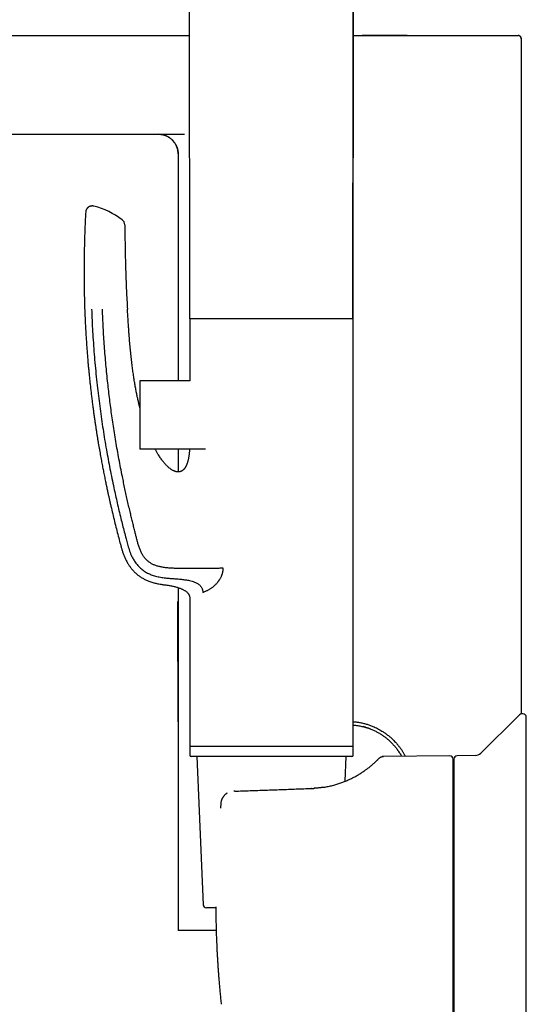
# Model space of a CAD drawing. Header units: millimetres. Extents: x 8 to 676, y 12 to 869.
# Tile 43 of 75: x 97 to 174, y 628 to 778. Entities that reach past the tile are written whole.
import ezdxf

# ---------------------------------------------------------------- set-up
doc = ezdxf.new("R2010")
doc.units = ezdxf.units.MM

msp = doc.modelspace()

# ---------------------------------------------------------------- linework, layer by layer
at = {"color": 7, "linetype": 'Continuous', "lineweight": 30}
for p, q in [((147.52, 856.38), (147.39, 732.6)), ((122.61, 732.6), (122.51, 830.76)), ((29.41, 775.68), (122.57, 775.68)), ((147.43, 775.68), (148.77, 775.68)), ((172.97, 672.56), (172.97, 775.18)), ((32.14, 760.68), (121.81, 760.68)), ((120.82, 757.68), (120.82, 723.2)), ((122.61, 732.6), (122.61, 723.2)), ((124.78, 732.6), (122.61, 732.6)), ((147.41, 732.6), (124.78, 732.6)), ((147.41, 667.6), (147.41, 732.6)), ((122.61, 723.2), (115.01, 723.2)), ((115.01, 723.2), (115.01, 715.9)), ((115.01, 715.9), (115.01, 712.8)), ((124.99, 712.8), (115.01, 712.8)), ((120.82, 712.8), (120.82, 709.36)), ((120.82, 691.78), (120.82, 639.68)), ((122.61, 690.1), (122.61, 667.6)), ((124.58, 691.05), (124.78, 691.14)), ((120.82, 671.35), (120.79, 689.66)), ((120.79, 689.61), (120.79, 689.66)), ((120.82, 689.64), (120.79, 689.66)), ((172.52, 672.3), (166.8, 666.62)), ((173.72, 616.4), (173.72, 672.09)), ((122.61, 667.8), (122.61, 666.3)), ((124.78, 667.6), (122.61, 667.6)), ((147.41, 667.6), (124.78, 667.6)), ((147.41, 666.3), (147.41, 667.8)), ((147.21, 666.1), (122.81, 666.1)), ((123.67, 666.1), (124.64, 643.57)), ((146.2, 662.34), (146.36, 666.1)), ((162.12, 666.21), (152.05, 666.12)), ((165.97, 666.27), (163.21, 666.22)), ((141.07, 661.25), (141.06, 661.25)), ((127.31, 659.02), (127.24, 658.25)), ((127.24, 658.25), (127.24, 658.25)), ((126.55, 643.1), (125.14, 643.1))]:
    msp.add_line(p, q, dxfattribs=at)
at = {"color": 7, "linetype": 'Continuous', "lineweight": 30, "flags": 128}
for points in [[(172.53, 775.67), (172.51, 775.67), (172.47, 775.68)], [(149.28, 670.55), (149.07, 670.61), (148.92, 670.65)], [(126.55, 643.26), (126.55, 643.26), (126.55, 643.25), (126.55, 643.25)], [(126.7, 637.16), (126.7, 637.16), (126.7, 637.16), (126.7, 637.16)]]:
    msp.add_lwpolyline(points, dxfattribs=at)
at = {"color": 7, "linetype": 'Continuous', "lineweight": 30}
for centre, radius, start, end in [((172.47, 775.18), 0.5, 0, 68.0451), ((117.82, 757.68), 3, 0, 89.3619), ((104.73, 737.37), 12.81, 53.6509, 75.0307), ((111.73, 746.88), 1, 0.4565, 53.651), ((173.22, 671.59), 1, 90, 134.8031), ((173.22, 672.09), 0.5, 0, 90), ((146.67, 661.68), 9.25, 68.3741, 71.3529), ((122.81, 666.3), 0.2, 180, 270), ((147.21, 666.3), 0.2, 270, 0), ((146.67, 661.68), 9.25, 32.346, 35.5555), ((162.12, 665.71), 0.5, 0, 90.5), ((163.22, 665.72), 0.5, 91, 180), ((165.95, 667.47), 1.2, 271, 314.8031), ((162.12, 665.1), 0.6, 326.7382, 0), ((125.14, 643.6), 0.5, 182.4813, 270)]:
    msp.add_arc(centre, radius, start, end, dxfattribs=at)
for points, knots in [([(147.38, 732.6), (147.38, 732.79), (147.38, 733.43), (147.38, 734.51), (147.38, 735.82), (147.38, 737.12), (147.38, 738.4), (147.38, 739.64), (147.38, 740.85), (147.38, 742.02), (147.39, 743.17), (147.39, 744.32), (147.39, 745.44), (147.39, 746.56), (147.39, 747.66), (147.39, 748.75), (147.39, 749.83), (147.39, 750.89), (147.39, 751.93), (147.39, 752.95), (147.4, 753.95), (147.4, 754.95), (147.4, 755.95), (147.4, 756.93), (147.4, 757.91), (147.4, 758.87), (147.4, 759.81), (147.4, 760.73), (147.4, 761.63), (147.41, 762.53), (147.41, 763.41), (147.41, 764.29), (147.41, 765.16), (147.41, 766.02), (147.41, 766.86), (147.41, 767.69), (147.41, 768.51), (147.42, 769.32), (147.42, 770.11), (147.42, 770.89), (147.42, 771.65), (147.42, 772.41), (147.42, 773.41), (147.42, 774.64), (147.43, 776.2), (147.43, 777.85), (147.43, 779.58), (147.43, 781.5), (147.44, 783.61), (147.44, 785.89), (147.44, 788.16), (147.45, 790.34), (147.45, 792.44), (147.45, 794.46), (147.45, 796.47), (147.45, 798), (147.45, 799.05), (147.46, 799.63), (147.46, 800.22), (147.46, 800.8), (147.46, 801.4), (147.46, 802.04), (147.46, 802.73), (147.46, 803.48), (147.46, 804.24), (147.46, 804.98), (147.46, 805.69), (147.46, 806.37), (147.46, 807.07), (147.46, 807.78), (147.46, 808.5), (147.47, 809.27), (147.47, 810.11), (147.47, 811), (147.47, 811.91), (147.47, 812.8), (147.47, 813.67), (147.47, 814.52), (147.47, 815.39), (147.47, 816.27), (147.47, 817.16), (147.47, 818.06), (147.48, 818.98), (147.48, 819.9), (147.48, 820.81), (147.48, 821.71), (147.48, 822.63), (147.48, 823.56), (147.48, 824.51), (147.48, 825.52), (147.48, 826.6), (147.48, 827.76), (147.49, 828.93), (147.49, 830.08), (147.49, 831.19), (147.49, 832.28), (147.49, 833.38), (147.49, 834.49), (147.49, 835.62), (147.49, 836.76), (147.49, 837.91), (147.5, 839.08), (147.5, 840.25), (147.5, 841.45), (147.5, 842.65), (147.5, 843.87), (147.5, 845.1), (147.5, 846.34), (147.5, 847.59), (147.51, 848.88), (147.51, 850.2), (147.51, 851.56), (147.51, 852.93), (147.51, 854.32), (147.51, 855.47), (147.51, 856.16), (147.51, 856.38)], [0, 0, 0, 0, 0.004755, 0.015474, 0.026073, 0.036553, 0.046913, 0.057155, 0.066702, 0.076143, 0.085478, 0.094708, 0.103831, 0.112848, 0.12176, 0.130565, 0.139265, 0.147859, 0.156196, 0.164432, 0.172565, 0.180596, 0.188668, 0.196635, 0.204495, 0.21225, 0.219899, 0.227309, 0.234617, 0.241822, 0.248926, 0.256069, 0.263107, 0.270038, 0.276863, 0.283582, 0.290194, 0.296701, 0.303087, 0.309368, 0.315543, 0.321647, 0.327736, 0.339662, 0.351541, 0.36562, 0.379631, 0.393575, 0.412144, 0.430593, 0.44892, 0.467126, 0.483537, 0.499848, 0.51606, 0.532173, 0.536881, 0.54158, 0.54627, 0.550981, 0.555783, 0.56068, 0.566571, 0.572594, 0.578747, 0.585032, 0.590466, 0.595995, 0.601619, 0.607336, 0.613148, 0.619054, 0.626135, 0.633348, 0.640691, 0.648165, 0.654949, 0.661837, 0.66883, 0.675927, 0.683128, 0.690434, 0.697844, 0.705358, 0.712596, 0.719928, 0.727354, 0.734874, 0.742489, 0.750197, 0.759404, 0.768741, 0.778209, 0.787808, 0.796489, 0.805274, 0.814164, 0.823158, 0.832257, 0.841459, 0.850767, 0.860178, 0.869694, 0.879314, 0.889038, 0.898867, 0.9088, 0.918838, 0.92898, 0.939226, 0.950072, 0.961032, 0.972107, 0.983297, 0.994601, 1, 1, 1, 1]), ([(155.64, 775.68), (155.46, 775.68), (155.11, 775.67), (154.58, 775.67), (154.04, 775.67), (153.49, 775.67), (152.94, 775.67), (152.39, 775.67), (151.86, 775.67), (151.33, 775.67), (150.82, 775.66), (150.31, 775.66), (149.79, 775.67), (149.28, 775.67), (148.94, 775.67), (148.77, 775.67)], [0, 0, 0, 0, 0.079248, 0.159216, 0.239225, 0.319269, 0.399342, 0.479435, 0.559542, 0.632981, 0.706418, 0.779848, 0.853261, 0.926649, 1, 1, 1, 1]), ([(148.77, 775.68), (148.96, 775.68), (149.35, 775.68), (149.93, 775.68), (150.51, 775.68), (151.09, 775.68), (151.67, 775.68), (152.24, 775.68), (152.81, 775.68), (153.37, 775.68), (153.94, 775.68), (154.51, 775.68), (155.07, 775.68), (155.45, 775.68), (155.63, 775.68), (155.64, 775.68)], [0, 0, 0, 0, 0.083659, 0.167228, 0.250759, 0.334301, 0.417907, 0.50013, 0.58251, 0.665095, 0.747581, 0.831598, 0.915516, 0.999386, 1, 1, 1, 1]), ([(155.64, 775.68), (155.82, 775.68), (156.19, 775.68), (156.74, 775.68), (157.29, 775.68), (157.84, 775.68), (158.38, 775.68), (158.91, 775.68), (159.43, 775.68), (159.95, 775.68), (160.46, 775.68), (160.96, 775.68), (161.44, 775.68), (161.92, 775.68), (162.4, 775.68), (162.87, 775.68), (163.33, 775.68), (163.79, 775.68), (164.24, 775.68), (164.67, 775.68), (165.1, 775.68), (165.52, 775.68), (165.93, 775.68), (166.33, 775.68), (166.72, 775.68), (167.1, 775.68), (167.46, 775.68), (167.81, 775.68), (168.14, 775.68), (168.47, 775.68), (168.78, 775.68), (169.09, 775.68), (169.38, 775.68), (169.67, 775.68), (169.94, 775.68), (170.19, 775.68), (170.44, 775.68), (170.67, 775.68), (170.88, 775.68), (171.09, 775.68), (171.28, 775.68), (171.45, 775.68), (171.61, 775.68), (171.76, 775.68), (171.89, 775.68), (172.01, 775.68), (172.12, 775.68), (172.21, 775.68), (172.29, 775.68), (172.36, 775.68), (172.41, 775.68), (172.44, 775.68), (172.46, 775.68), (172.47, 775.68), (172.47, 775.68)], [0, 0, 0, 0, 0.019029, 0.038352, 0.0577, 0.077084, 0.096481, 0.115825, 0.135128, 0.154403, 0.173661, 0.19257, 0.211485, 0.230419, 0.249341, 0.268633, 0.287922, 0.307219, 0.326536, 0.345886, 0.365278, 0.384726, 0.404103, 0.423434, 0.442729, 0.462001, 0.48126, 0.500175, 0.519101, 0.538048, 0.557007, 0.576326, 0.595629, 0.614929, 0.634237, 0.653566, 0.672927, 0.692333, 0.711655, 0.730948, 0.750224, 0.769493, 0.788768, 0.807716, 0.826691, 0.845705, 0.864792, 0.884206, 0.903568, 0.922888, 0.94218, 0.961454, 0.980723, 1, 1, 1, 1]), ([(172.96, 775.18), (172.96, 775.2), (172.96, 775.24), (172.95, 775.3), (172.93, 775.36), (172.9, 775.41), (172.87, 775.46), (172.84, 775.5), (172.81, 775.53), (172.78, 775.56), (172.75, 775.59), (172.72, 775.6), (172.7, 775.62), (172.67, 775.63), (172.65, 775.64), (172.63, 775.65), (172.6, 775.66), (172.58, 775.66), (172.55, 775.67), (172.53, 775.67), (172.52, 775.67), (172.51, 775.67)], [0, 0, 0, 0, 0.057698, 0.112461, 0.163335, 0.209543, 0.262908, 0.30615, 0.342089, 0.385615, 0.416605, 0.441275, 0.469609, 0.504411, 0.547214, 0.598834, 0.659722, 0.730146, 0.810269, 0.900197, 1, 1, 1, 1]), ([(117.86, 760.67), (117.86, 760.67), (117.87, 760.67), (117.88, 760.67), (117.9, 760.67), (117.92, 760.67), (117.94, 760.67), (117.96, 760.67), (117.99, 760.67), (118.01, 760.67), (118.04, 760.67), (118.07, 760.67), (118.1, 760.66), (118.13, 760.66), (118.17, 760.66), (118.21, 760.65), (118.28, 760.64), (118.36, 760.63), (118.45, 760.61), (118.54, 760.59), (118.64, 760.56), (118.74, 760.53), (118.85, 760.5), (118.95, 760.46), (119.07, 760.41), (119.21, 760.34), (119.38, 760.25), (119.53, 760.15), (119.68, 760.04), (119.82, 759.92), (119.95, 759.8), (120.08, 759.66), (120.19, 759.52), (120.3, 759.38), (120.4, 759.22), (120.49, 759.07), (120.56, 758.91), (120.63, 758.75), (120.68, 758.59), (120.73, 758.44), (120.77, 758.27), (120.8, 758.09), (120.82, 757.88), (120.82, 757.74), (120.83, 757.67)], [0, 0, 0, 0, 0.024961, 0.047577, 0.067867, 0.085859, 0.101594, 0.11513, 0.126563, 0.136046, 0.143848, 0.150441, 0.155598, 0.161231, 0.167829, 0.175406, 0.189321, 0.20574, 0.222025, 0.240275, 0.260352, 0.280783, 0.301221, 0.321652, 0.342061, 0.377673, 0.413089, 0.448231, 0.483025, 0.517568, 0.552212, 0.58691, 0.621599, 0.656214, 0.690693, 0.724974, 0.758697, 0.791308, 0.822778, 0.853094, 0.882253, 0.920653, 0.959889, 1, 1, 1, 1]), ([(108.04, 749.74), (108.01, 749.74), (107.95, 749.76), (107.86, 749.77), (107.78, 749.77), (107.7, 749.77), (107.63, 749.76), (107.55, 749.75), (107.48, 749.73), (107.42, 749.71), (107.36, 749.68), (107.31, 749.66), (107.27, 749.63), (107.22, 749.6), (107.17, 749.57), (107.12, 749.53), (107.07, 749.48), (107.02, 749.43), (106.97, 749.36), (106.92, 749.29), (106.88, 749.21), (106.84, 749.12), (106.81, 749.03), (106.79, 748.93), (106.78, 748.86), (106.78, 748.83)], [0, 0, 0, 0, 0.050048, 0.098823, 0.145902, 0.190894, 0.23345, 0.27327, 0.317088, 0.356266, 0.390555, 0.419784, 0.449133, 0.477702, 0.50999, 0.545945, 0.585475, 0.628436, 0.674627, 0.723778, 0.775552, 0.829545, 0.885294, 0.942291, 1, 1, 1, 1]), ([(106.78, 748.83), (106.77, 748.57), (106.73, 747.94), (106.69, 746.94), (106.64, 745.84), (106.61, 744.75), (106.58, 743.68), (106.56, 742.63), (106.54, 741.6), (106.53, 740.58), (106.53, 739.57), (106.53, 738.57), (106.55, 737.57), (106.56, 736.59), (106.58, 735.62), (106.61, 734.66), (106.64, 733.72), (106.68, 732.8), (106.72, 731.88), (106.77, 730.98), (106.82, 730.1), (106.88, 729.23), (106.94, 728.37), (107, 727.53), (107.07, 726.72), (107.13, 725.95), (107.2, 725.22), (107.27, 724.49), (107.34, 723.78), (107.41, 723.08), (107.49, 722.38), (107.57, 721.66), (107.65, 720.94), (107.74, 720.23), (107.83, 719.54), (107.92, 718.86), (108.01, 718.19), (108.1, 717.56), (108.19, 716.95), (108.28, 716.38), (108.36, 715.82), (108.45, 715.27), (108.53, 714.73), (108.62, 714.21), (108.7, 713.69), (108.79, 713.19), (108.88, 712.7), (108.96, 712.23), (109.04, 711.76), (109.13, 711.31), (109.2, 710.89), (109.28, 710.48), (109.36, 710.09), (109.43, 709.7), (109.51, 709.31), (109.59, 708.91), (109.67, 708.5), (109.75, 708.11), (109.83, 707.74), (109.9, 707.37), (109.98, 707.02), (110.05, 706.69), (110.13, 706.31), (110.22, 705.88), (110.33, 705.39), (110.44, 704.91), (110.6, 704.2), (110.82, 703.27), (111.09, 702.12), (111.37, 700.99), (111.66, 699.88), (111.86, 699.09), (111.99, 698.59), (112.05, 698.4), (112.1, 698.2), (112.16, 697.99), (112.22, 697.77), (112.28, 697.54), (112.36, 697.3), (112.44, 697.06), (112.53, 696.82), (112.62, 696.58), (112.72, 696.35), (112.83, 696.11), (112.95, 695.87), (113.08, 695.63), (113.21, 695.4), (113.35, 695.2), (113.47, 695.01), (113.61, 694.82), (113.76, 694.63), (113.91, 694.45), (114.08, 694.27), (114.26, 694.09), (114.44, 693.92), (114.62, 693.76), (114.81, 693.61), (115.01, 693.46), (115.22, 693.33), (115.44, 693.2), (115.66, 693.07), (115.89, 692.96), (116.13, 692.85), (116.39, 692.74), (116.66, 692.64), (116.96, 692.55), (117.27, 692.47), (117.59, 692.39), (117.91, 692.33), (118.22, 692.27), (118.42, 692.25), (118.51, 692.23)], [0, 0, 0, 0, 0.0127849, 0.0312484, 0.049482, 0.0674862, 0.0852612, 0.1024962, 0.1195107, 0.1363051, 0.1528797, 0.1695662, 0.1860243, 0.2022543, 0.2182564, 0.2340306, 0.2495769, 0.2648955, 0.2799863, 0.2948494, 0.3094848, 0.3238924, 0.3380722, 0.3520241, 0.3657482, 0.3781284, 0.390317, 0.4023139, 0.414119, 0.4257323, 0.4371537, 0.4493943, 0.4614063, 0.4731893, 0.4847434, 0.4960682, 0.5071636, 0.5180293, 0.5277877, 0.5373528, 0.5467244, 0.5559024, 0.5648865, 0.5736767, 0.5822726, 0.5906742, 0.5988813, 0.6068936, 0.6147109, 0.6223331, 0.6293409, 0.636175, 0.642835, 0.649321, 0.6556328, 0.6626785, 0.6694932, 0.6760767, 0.6824287, 0.6885491, 0.6944376, 0.700094, 0.7055181, 0.7137311, 0.7219262, 0.7301223, 0.7383196, 0.7578416, 0.7773707, 0.7969074, 0.8155637, 0.8342279, 0.8375136, 0.840806, 0.8442273, 0.8478249, 0.8516025, 0.8554992, 0.859583, 0.8638555, 0.8683191, 0.872317, 0.876461, 0.8807524, 0.8851912, 0.8897781, 0.8945145, 0.8981666, 0.9019061, 0.9057341, 0.9096498, 0.9136526, 0.9177421, 0.9219187, 0.9261834, 0.930081, 0.9340518, 0.9380961, 0.9422138, 0.9464046, 0.9505912, 0.9548469, 0.9591712, 0.9635657, 0.9686466, 0.9738207, 0.9790871, 0.984443, 0.9898868, 0.9954204, 1, 1, 1, 1]), ([(112.73, 746.88), (112.73, 746.29), (112.74, 745.09), (112.77, 743.3), (112.81, 741.51), (112.86, 739.85), (112.91, 738.31), (112.97, 736.91), (113.04, 735.5), (113.1, 734.56), (113.12, 734.1)], [0, 0, 0, 0, 0.140001, 0.279998, 0.419994, 0.559993, 0.669994, 0.779996, 0.889998, 1, 1, 1, 1]), ([(107.67, 734.1), (107.7, 733.52), (107.74, 732.38), (107.83, 730.67), (107.94, 728.95), (108.07, 727.24), (108.22, 725.53), (108.38, 723.81), (108.56, 722.15), (108.76, 720.53), (108.96, 718.96), (109.18, 717.39), (109.41, 715.83), (109.66, 714.28), (109.92, 712.76), (110.19, 711.27), (110.47, 709.82), (110.76, 708.37), (111.04, 707.02), (111.31, 705.78), (111.57, 704.63), (111.84, 703.47), (112.11, 702.35), (112.38, 701.28), (112.64, 700.25), (112.85, 699.42), (113.02, 698.79), (113.13, 698.37), (113.25, 697.95), (113.38, 697.53), (113.53, 697.11), (113.68, 696.75), (113.83, 696.43), (113.98, 696.16), (114.13, 695.89), (114.3, 695.64), (114.49, 695.38), (114.69, 695.14), (114.9, 694.91), (115.13, 694.7), (115.37, 694.5), (115.63, 694.31), (115.89, 694.14), (116.17, 693.99), (116.45, 693.85), (116.74, 693.73), (117.05, 693.62), (117.4, 693.51), (117.77, 693.42), (118.14, 693.35), (118.39, 693.31), (118.51, 693.29)], [0, 0, 0, 0, 0.038871, 0.077719, 0.116565, 0.155432, 0.194343, 0.233327, 0.272387, 0.308233, 0.344083, 0.379894, 0.415629, 0.451255, 0.486724, 0.520375, 0.553833, 0.5872, 0.620611, 0.647017, 0.673663, 0.700641, 0.728041, 0.751687, 0.775748, 0.800243, 0.809985, 0.819794, 0.829669, 0.839611, 0.84962, 0.859695, 0.866605, 0.873544, 0.880514, 0.887516, 0.894554, 0.90162, 0.908707, 0.915814, 0.922937, 0.930068, 0.937198, 0.944314, 0.951414, 0.958492, 0.965539, 0.974284, 0.982952, 0.991531, 1, 1, 1, 1]), ([(127.67, 694.71), (127.59, 694.71), (127.42, 694.71), (127.16, 694.7), (126.9, 694.7), (126.63, 694.69), (126.36, 694.69), (126.09, 694.68), (125.8, 694.68), (125.49, 694.68), (125.16, 694.67), (124.84, 694.67), (124.51, 694.67), (124.19, 694.67), (123.85, 694.67), (123.51, 694.67), (123.15, 694.67), (122.8, 694.67), (122.45, 694.67), (122.11, 694.68), (121.78, 694.68), (121.47, 694.68), (121.16, 694.68), (120.87, 694.68), (120.58, 694.69), (120.27, 694.7), (119.94, 694.71), (119.59, 694.73), (119.25, 694.76), (118.92, 694.79), (118.62, 694.83), (118.35, 694.88), (118.11, 694.93), (117.87, 694.99), (117.64, 695.05), (117.42, 695.13), (117.2, 695.21), (117, 695.3), (116.8, 695.4), (116.61, 695.52), (116.43, 695.64), (116.25, 695.77), (116.09, 695.92), (115.93, 696.08), (115.79, 696.25), (115.65, 696.42), (115.52, 696.61), (115.39, 696.81), (115.27, 697.04), (115.15, 697.29), (115.04, 697.54), (114.94, 697.8), (114.84, 698.07), (114.76, 698.34), (114.66, 698.69), (114.55, 699.13), (114.42, 699.65), (114.27, 700.24), (114.11, 700.89), (113.93, 701.62), (113.75, 702.36), (113.56, 703.15), (113.36, 704.01), (113.15, 704.92), (112.94, 705.84), (112.74, 706.77), (112.55, 707.71), (112.33, 708.78), (112.09, 709.98), (111.83, 711.32), (111.59, 712.65), (111.36, 713.98), (111.15, 715.3), (110.95, 716.6), (110.76, 717.87), (110.59, 719.12), (110.43, 720.36), (110.28, 721.61), (110.13, 722.91), (109.99, 724.25), (109.86, 725.65), (109.74, 727.06), (109.63, 728.46), (109.53, 729.87), (109.45, 731.28), (109.39, 732.69), (109.35, 733.63), (109.33, 734.1)], [0, 0, 0, 0, 0.0059909, 0.0119715, 0.0179395, 0.0238912, 0.0298221, 0.0357265, 0.0416008, 0.048412, 0.0551721, 0.0618738, 0.0685099, 0.0750755, 0.0815662, 0.0887403, 0.0958058, 0.102754, 0.1095751, 0.116259, 0.1227956, 0.1288236, 0.1347271, 0.1405128, 0.1461851, 0.1517474, 0.1586743, 0.1654394, 0.1720533, 0.1785247, 0.1848632, 0.1897576, 0.194583, 0.1993449, 0.204051, 0.2087109, 0.2130902, 0.2174403, 0.2217656, 0.226073, 0.2303711, 0.2346664, 0.2389657, 0.2432762, 0.2476053, 0.251958, 0.2563363, 0.26074, 0.2660787, 0.2714582, 0.2768764, 0.2823323, 0.2878268, 0.2933593, 0.2989302, 0.3092461, 0.3196905, 0.3302633, 0.3446265, 0.3592203, 0.3740275, 0.3890263, 0.4071009, 0.4253772, 0.4438155, 0.4623746, 0.4810126, 0.4996879, 0.5263004, 0.5528404, 0.5792477, 0.605515, 0.6316744, 0.657755, 0.6822913, 0.7067916, 0.7312735, 0.7557548, 0.7802518, 0.807625, 0.8350453, 0.8625068, 0.8899956, 0.9174997, 0.9450087, 0.9725122, 1, 1, 1, 1]), ([(115.01, 719.11), (115, 719.18), (114.96, 719.33), (114.9, 719.57), (114.84, 719.82), (114.78, 720.08), (114.72, 720.36), (114.65, 720.64), (114.59, 720.93), (114.53, 721.23), (114.47, 721.54), (114.41, 721.86), (114.35, 722.19), (114.29, 722.53), (114.23, 722.88), (114.17, 723.25), (114.11, 723.62), (114.05, 724.01), (113.99, 724.4), (113.93, 724.81), (113.88, 725.22), (113.82, 725.65), (113.77, 726.09), (113.72, 726.55), (113.67, 727.02), (113.62, 727.5), (113.57, 727.98), (113.52, 728.48), (113.48, 728.98), (113.44, 729.5), (113.39, 730.06), (113.35, 730.67), (113.3, 731.32), (113.26, 731.99), (113.21, 732.68), (113.17, 733.38), (113.14, 733.86), (113.12, 734.1)], [0, 0, 0, 0, 0.014863, 0.031105, 0.048185, 0.066102, 0.084857, 0.10445, 0.12369, 0.143674, 0.164402, 0.185873, 0.208087, 0.231045, 0.254746, 0.279191, 0.304381, 0.330314, 0.356509, 0.383423, 0.411054, 0.439402, 0.469003, 0.499347, 0.530435, 0.562268, 0.594845, 0.627565, 0.661004, 0.69516, 0.730034, 0.772485, 0.815954, 0.860439, 0.905942, 0.952462, 1, 1, 1, 1]), ([(122.56, 712.8), (122.56, 712.79), (122.56, 712.7), (122.55, 712.53), (122.52, 712.29), (122.5, 712.06), (122.47, 711.84), (122.44, 711.64), (122.4, 711.43), (122.36, 711.23), (122.32, 711.04), (122.27, 710.87), (122.22, 710.71), (122.17, 710.56), (122.12, 710.44), (122.07, 710.33), (122.03, 710.24), (121.99, 710.17), (121.95, 710.1), (121.92, 710.04), (121.89, 709.99), (121.85, 709.94), (121.8, 709.87), (121.74, 709.79), (121.67, 709.72), (121.62, 709.67), (121.57, 709.63), (121.52, 709.59), (121.49, 709.57), (121.47, 709.55), (121.46, 709.54), (121.43, 709.53), (121.41, 709.51), (121.37, 709.49), (121.33, 709.47), (121.3, 709.46), (121.27, 709.44), (121.25, 709.43), (121.22, 709.42), (121.18, 709.41), (121.14, 709.39), (121.08, 709.38), (121.02, 709.37), (120.96, 709.36), (120.88, 709.35), (120.78, 709.35), (120.66, 709.36), (120.54, 709.38), (120.44, 709.41), (120.34, 709.44), (120.25, 709.48), (120.17, 709.51), (120.06, 709.56), (119.93, 709.64), (119.77, 709.74), (119.6, 709.86), (119.43, 709.99), (119.26, 710.14), (119.09, 710.31), (118.92, 710.49), (118.75, 710.68), (118.58, 710.88), (118.42, 711.09), (118.25, 711.32), (118.08, 711.56), (117.92, 711.81), (117.77, 712.04), (117.64, 712.26), (117.53, 712.45), (117.43, 712.63), (117.37, 712.75), (117.34, 712.8)], [0, 0, 0, 0, 0.001243, 0.028633, 0.054814, 0.07979, 0.103564, 0.126131, 0.147482, 0.170269, 0.191491, 0.211158, 0.229269, 0.245818, 0.260807, 0.272415, 0.282875, 0.292186, 0.300351, 0.307371, 0.31356, 0.32021, 0.329798, 0.340395, 0.351987, 0.359284, 0.366525, 0.372586, 0.377399, 0.379063, 0.381028, 0.383837, 0.38749, 0.391986, 0.396465, 0.40075, 0.403962, 0.4063, 0.408883, 0.413593, 0.41926, 0.425569, 0.431942, 0.438371, 0.44486, 0.458031, 0.471339, 0.483935, 0.495734, 0.506648, 0.516689, 0.526041, 0.535572, 0.555126, 0.575792, 0.59781, 0.620972, 0.645306, 0.670931, 0.697862, 0.726103, 0.753866, 0.782785, 0.812861, 0.844099, 0.876497, 0.910051, 0.9333, 0.957074, 0.981363, 1, 1, 1, 1]), ([(125.2, 691.32), (125.25, 691.34), (125.36, 691.39), (125.52, 691.48), (125.68, 691.57), (125.84, 691.68), (126, 691.79), (126.16, 691.91), (126.31, 692.05), (126.46, 692.19), (126.61, 692.34), (126.73, 692.47), (126.82, 692.57), (126.88, 692.65), (126.94, 692.73), (127, 692.8), (127.05, 692.88), (127.11, 692.96), (127.17, 693.06), (127.25, 693.18), (127.33, 693.33), (127.39, 693.46), (127.44, 693.57), (127.47, 693.65), (127.51, 693.74), (127.54, 693.83), (127.56, 693.92), (127.59, 694.01), (127.61, 694.12), (127.64, 694.25), (127.66, 694.4), (127.67, 694.56), (127.67, 694.66), (127.67, 694.71)], [0, 0, 0, 0, 0.052545, 0.104271, 0.155267, 0.205626, 0.255445, 0.304823, 0.353863, 0.40267, 0.451349, 0.500008, 0.521915, 0.543445, 0.564609, 0.58542, 0.60589, 0.626033, 0.645863, 0.68145, 0.716131, 0.750011, 0.769329, 0.78832, 0.807008, 0.825416, 0.843569, 0.861492, 0.879213, 0.909817, 0.940042, 0.970048, 1, 1, 1, 1]), ([(118.51, 693.29), (118.76, 693.26), (119.25, 693.2), (119.98, 693.15), (120.67, 693.1), (121.33, 693.04), (121.95, 692.96), (122.49, 692.87), (122.94, 692.76), (123.28, 692.64), (123.56, 692.52), (123.78, 692.4), (123.97, 692.27), (124.12, 692.14), (124.24, 692.01), (124.35, 691.87), (124.44, 691.72), (124.5, 691.55), (124.55, 691.39), (124.57, 691.22), (124.58, 691.11), (124.58, 691.05)], [0, 0, 0, 0, 0.107221, 0.210735, 0.309963, 0.404438, 0.493661, 0.577339, 0.636709, 0.693587, 0.730242, 0.765996, 0.800996, 0.826793, 0.852259, 0.87739, 0.902236, 0.926899, 0.951401, 0.975749, 1, 1, 1, 1]), ([(118.51, 692.23), (118.59, 692.22), (118.74, 692.2), (118.97, 692.17), (119.13, 692.15), (119.21, 692.14), (119.21, 692.14)], [0, 0, 0, 0, 0.317557, 0.651793, 0.999735, 1, 1, 1, 1]), ([(118.51, 692.23), (118.59, 692.22), (118.74, 692.2), (118.97, 692.17), (119.21, 692.14), (119.46, 692.1), (119.71, 692.05), (119.96, 692), (120.2, 691.95), (120.44, 691.89), (120.68, 691.82), (120.91, 691.75), (121.12, 691.68), (121.31, 691.6), (121.48, 691.52), (121.64, 691.44), (121.79, 691.36), (121.94, 691.26), (122.07, 691.16), (122.18, 691.06), (122.27, 690.97), (122.35, 690.87), (122.42, 690.77), (122.48, 690.67), (122.53, 690.57), (122.56, 690.45), (122.59, 690.34), (122.61, 690.22), (122.61, 690.14), (122.61, 690.1)], [0, 0, 0, 0, 0.044537, 0.091428, 0.140254, 0.190603, 0.242069, 0.294252, 0.343761, 0.39325, 0.442415, 0.490973, 0.538661, 0.576567, 0.613637, 0.649781, 0.684935, 0.719065, 0.752175, 0.784316, 0.808908, 0.833047, 0.856842, 0.880427, 0.903968, 0.927231, 0.950841, 0.97502, 1, 1, 1, 1]), ([(124.78, 691.14), (124.85, 691.17), (124.99, 691.23), (125.14, 691.29), (125.2, 691.32)], [0, 0, 0, 0, 0.5599773, 1, 1, 1, 1]), ([(120.82, 688.86), (120.82, 688.86), (120.82, 688.91), (120.82, 688.99), (120.81, 689.09), (120.81, 689.19), (120.8, 689.28), (120.8, 689.36), (120.8, 689.42), (120.79, 689.48), (120.79, 689.53), (120.79, 689.57), (120.79, 689.6), (120.79, 689.61), (120.79, 689.61)], [0, 0, 0, 0, 0.009365, 0.096282, 0.183199, 0.270038, 0.359453, 0.448951, 0.53845, 0.627867, 0.720855, 0.813933, 0.907012, 1, 1, 1, 1]), ([(147.41, 671.4), (147.47, 671.39), (147.62, 671.38), (147.85, 671.35), (148.11, 671.32), (148.37, 671.28), (148.63, 671.23), (148.89, 671.17), (149.15, 671.11), (149.4, 671.04), (149.66, 670.96), (149.91, 670.87), (150.16, 670.78), (150.45, 670.67), (150.77, 670.53), (151.12, 670.35), (151.46, 670.17), (151.76, 669.99), (152.02, 669.83), (152.24, 669.68), (152.45, 669.53), (152.66, 669.37), (152.87, 669.2), (153.08, 669.02), (153.3, 668.83), (153.51, 668.62), (153.72, 668.41), (153.91, 668.21), (154.06, 668.04), (154.19, 667.88), (154.32, 667.72), (154.44, 667.56), (154.57, 667.4), (154.69, 667.23), (154.8, 667.06), (154.91, 666.89), (155.02, 666.71), (155.13, 666.53), (155.23, 666.35), (155.3, 666.23), (155.33, 666.16), (155.33, 666.15)], [0, 0, 0, 0, 0.017978, 0.04408, 0.070176, 0.096466, 0.12276, 0.14905, 0.175734, 0.202423, 0.229107, 0.255989, 0.282877, 0.309759, 0.348887, 0.388014, 0.427403, 0.466793, 0.493405, 0.520021, 0.546633, 0.573421, 0.600213, 0.627001, 0.65734, 0.687679, 0.71813, 0.748581, 0.769132, 0.789682, 0.810268, 0.830853, 0.851687, 0.872521, 0.893391, 0.914261, 0.935201, 0.956151, 0.9768, 0.997458, 1, 1, 1, 1]), ([(147.41, 670.89), (147.47, 670.89), (147.65, 670.88), (147.94, 670.84), (148.28, 670.79), (148.6, 670.72), (148.91, 670.65), (149.13, 670.59), (149.27, 670.55), (149.32, 670.54), (149.37, 670.52), (149.42, 670.51), (149.47, 670.49), (149.52, 670.48), (149.56, 670.46), (149.77, 670.39), (150.12, 670.26), (150.6, 670.05), (151.07, 669.82), (151.51, 669.57), (151.93, 669.29), (152.33, 669), (152.73, 668.67), (153.11, 668.32), (153.38, 668.04), (153.57, 667.84), (153.68, 667.71), (153.78, 667.59), (153.89, 667.47), (153.98, 667.34), (154.08, 667.21), (154.26, 666.97), (154.5, 666.62), (154.68, 666.3), (154.77, 666.14)], [0, 0, 0, 0, 0.019057, 0.059069, 0.09666, 0.131831, 0.167723, 0.200686, 0.206817, 0.212835, 0.21874, 0.224532, 0.230211, 0.235777, 0.24123, 0.246569, 0.305983, 0.364155, 0.421086, 0.476775, 0.531223, 0.58443, 0.642547, 0.699106, 0.754108, 0.772281, 0.790277, 0.808096, 0.825739, 0.843206, 0.860495, 0.877609, 0.942652, 1, 1, 1, 1]), ([(151.34, 665.82), (151.36, 665.84), (151.42, 665.89), (151.51, 665.96), (151.6, 666.01), (151.71, 666.06), (151.78, 666.08), (151.81, 666.09)], [0, 0, 0, 0, 0.196279, 0.395709, 0.597112, 0.799242, 1, 1, 1, 1]), ([(152.04, 666.11), (152.02, 666.11), (151.98, 666.11), (151.92, 666.11), (151.87, 666.1), (151.83, 666.09), (151.81, 666.09)], [0, 0, 0, 0, 0.250566, 0.500805, 0.750642, 1, 1, 1, 1]), ([(151.89, 666.11), (151.91, 666.11), (151.96, 666.12), (152.01, 666.12), (152.05, 666.12)], [0, 0, 0, 0, 0.272104, 1, 1, 1, 1]), ([(152.05, 666.12), (152.05, 666.12), (152.05, 666.12), (152.04, 666.11), (152.04, 666.11)], [0, 0, 0, 0, 0.7561576, 1, 1, 1, 1]), ([(142.88, 661.42), (142.97, 661.43), (143.17, 661.47), (143.48, 661.52), (143.81, 661.59), (144.14, 661.67), (144.46, 661.75), (144.77, 661.84), (145.08, 661.94), (145.39, 662.04), (145.68, 662.14), (145.97, 662.25), (146.25, 662.36), (146.53, 662.48), (146.79, 662.6), (147.05, 662.72), (147.3, 662.84), (147.56, 662.97), (147.82, 663.11), (148.08, 663.26), (148.33, 663.41), (148.57, 663.56), (148.8, 663.71), (149.01, 663.85), (149.22, 663.99), (149.4, 664.13), (149.58, 664.26), (149.75, 664.39), (149.91, 664.51), (150.06, 664.63), (150.2, 664.75), (150.34, 664.87), (150.47, 664.98), (150.59, 665.09), (150.7, 665.19), (150.8, 665.29), (150.89, 665.37), (150.96, 665.44), (151.03, 665.51), (151.09, 665.57), (151.15, 665.62), (151.2, 665.67), (151.24, 665.71), (151.27, 665.75), (151.3, 665.78), (151.32, 665.8), (151.34, 665.81), (151.34, 665.82), (151.34, 665.82)], [0, 0, 0, 0, 0.015042, 0.03482, 0.054725, 0.074556, 0.094331, 0.11407, 0.133793, 0.153518, 0.173265, 0.192905, 0.212509, 0.232095, 0.251683, 0.271292, 0.290941, 0.310648, 0.333515, 0.356403, 0.37934, 0.402355, 0.425476, 0.44873, 0.470607, 0.492548, 0.514576, 0.536711, 0.558975, 0.581389, 0.603296, 0.627231, 0.651258, 0.6754, 0.69968, 0.72412, 0.746003, 0.767942, 0.789952, 0.812048, 0.834245, 0.856557, 0.878678, 0.9029, 0.927125, 0.951371, 0.975657, 1, 1, 1, 1]), ([(162.62, 625.47), (162.62, 625.56), (162.62, 625.73), (162.62, 626), (162.62, 626.28), (162.62, 626.56), (162.62, 626.82), (162.62, 627.06), (162.62, 627.32), (162.62, 627.61), (162.62, 627.95), (162.62, 628.33), (162.62, 628.66), (162.62, 628.92), (162.62, 629.11), (162.62, 629.3), (162.62, 629.5), (162.62, 629.75), (162.62, 630.07), (162.62, 630.45), (162.62, 630.84), (162.62, 631.24), (162.62, 631.65), (162.62, 632.06), (162.62, 632.48), (162.62, 632.92), (162.62, 633.37), (162.62, 633.84), (162.62, 634.31), (162.62, 634.79), (162.62, 635.27), (162.62, 635.76), (162.62, 636.24), (162.62, 636.72), (162.62, 637.2), (162.62, 637.68), (162.62, 638.17), (162.62, 638.67), (162.62, 639.16), (162.62, 639.62), (162.62, 640.05), (162.62, 640.44), (162.62, 640.83), (162.62, 641.22), (162.62, 641.61), (162.62, 642.01), (162.62, 642.4), (162.62, 642.85), (162.62, 643.35), (162.62, 643.9), (162.62, 644.45), (162.62, 644.96), (162.62, 645.43), (162.62, 645.86), (162.62, 646.28), (162.62, 646.73), (162.62, 647.19), (162.62, 647.68), (162.62, 648.17), (162.62, 648.65), (162.62, 649.13), (162.62, 649.63), (162.62, 650.12), (162.62, 650.63), (162.62, 651.13), (162.62, 651.59), (162.62, 652.02), (162.62, 652.4), (162.62, 652.79), (162.62, 653.22), (162.62, 653.7), (162.62, 654.21), (162.62, 654.63), (162.62, 654.96), (162.62, 655.19), (162.62, 655.42), (162.62, 655.65), (162.62, 655.95), (162.62, 656.31), (162.62, 656.72), (162.62, 657.13), (162.62, 657.53), (162.62, 657.92), (162.62, 658.31), (162.62, 658.69), (162.62, 659.07), (162.62, 659.44), (162.62, 659.82), (162.62, 660.18), (162.62, 660.54), (162.62, 660.88), (162.62, 661.21), (162.62, 661.53), (162.62, 661.82), (162.62, 662.11), (162.62, 662.39), (162.62, 662.66), (162.62, 662.92), (162.62, 663.17), (162.62, 663.38), (162.62, 663.58), (162.62, 663.75), (162.62, 663.91), (162.62, 664.06), (162.62, 664.21), (162.62, 664.35), (162.62, 664.49), (162.62, 664.63), (162.62, 664.79), (162.62, 664.94), (162.62, 665.08), (162.62, 665.2), (162.62, 665.29), (162.62, 665.37), (162.62, 665.44), (162.62, 665.51), (162.62, 665.57), (162.62, 665.62), (162.62, 665.66), (162.62, 665.69), (162.62, 665.71), (162.62, 665.71), (162.62, 665.71)], [0, 0, 0, 0, 0.009341, 0.018671, 0.027994, 0.037316, 0.044644, 0.051978, 0.059321, 0.066961, 0.077145, 0.08732, 0.097494, 0.102292, 0.107092, 0.111895, 0.116702, 0.121513, 0.130453, 0.139381, 0.148302, 0.157221, 0.166142, 0.175072, 0.184014, 0.193068, 0.202559, 0.21204, 0.221519, 0.231002, 0.240493, 0.25, 0.25907, 0.268128, 0.277178, 0.286227, 0.295278, 0.304337, 0.31341, 0.322371, 0.329388, 0.336399, 0.343407, 0.350415, 0.357424, 0.364438, 0.371458, 0.378487, 0.388219, 0.397938, 0.40765, 0.417361, 0.424996, 0.432638, 0.440289, 0.447637, 0.456365, 0.465087, 0.473807, 0.482529, 0.491258, 0.5, 0.50934, 0.518669, 0.527991, 0.537314, 0.544643, 0.551977, 0.559321, 0.566961, 0.577145, 0.58732, 0.597494, 0.602292, 0.607092, 0.611895, 0.616702, 0.621513, 0.630453, 0.639381, 0.648302, 0.657221, 0.666142, 0.675072, 0.684014, 0.693068, 0.702559, 0.71204, 0.721519, 0.731002, 0.740493, 0.75, 0.75907, 0.768128, 0.777178, 0.786227, 0.795278, 0.804337, 0.81341, 0.822371, 0.829388, 0.836399, 0.843407, 0.850415, 0.857424, 0.864438, 0.871458, 0.878487, 0.888219, 0.897938, 0.90765, 0.917361, 0.924996, 0.932638, 0.940289, 0.947637, 0.956366, 0.965087, 0.973807, 0.982529, 0.991258, 1, 1, 1, 1]), ([(162.72, 665.72), (162.72, 665.72), (162.72, 665.72), (162.72, 665.7), (162.72, 665.67), (162.72, 665.62), (162.72, 665.57), (162.72, 665.52), (162.72, 665.46), (162.72, 665.38), (162.72, 665.28), (162.72, 665.15), (162.72, 665.04), (162.72, 664.94), (162.72, 664.87), (162.72, 664.79), (162.72, 664.71), (162.72, 664.6), (162.72, 664.46), (162.72, 664.28), (162.72, 664.09), (162.72, 663.89), (162.72, 663.68), (162.72, 663.46), (162.72, 663.23), (162.72, 662.98), (162.72, 662.71), (162.72, 662.43), (162.72, 662.14), (162.72, 661.83), (162.72, 661.52), (162.72, 661.2), (162.72, 660.87), (162.72, 660.54), (162.72, 660.2), (162.72, 659.85), (162.72, 659.49), (162.72, 659.12), (162.72, 658.75), (162.72, 658.38), (162.72, 658.03), (162.72, 657.68), (162.72, 657.33), (162.72, 657.02), (162.72, 656.75), (162.72, 656.52), (162.72, 656.28), (162.72, 656.05), (162.72, 655.74), (162.72, 655.35), (162.72, 654.87), (162.72, 654.39), (162.72, 653.93), (162.72, 653.51), (162.72, 653.11), (162.72, 652.72), (162.72, 652.3), (162.72, 651.87), (162.72, 651.4), (162.72, 650.93), (162.72, 650.46), (162.72, 649.98), (162.72, 649.49), (162.72, 648.99), (162.72, 648.47), (162.72, 647.95), (162.72, 647.46), (162.72, 647.01), (162.72, 646.6), (162.72, 646.18), (162.72, 645.7), (162.72, 645.17), (162.72, 644.59), (162.72, 644.12), (162.72, 643.74), (162.72, 643.47), (162.72, 643.2), (162.72, 642.92), (162.72, 642.57), (162.72, 642.15), (162.72, 641.64), (162.72, 641.14), (162.72, 640.64), (162.72, 640.14), (162.72, 639.64), (162.72, 639.14), (162.72, 638.64), (162.72, 638.13), (162.72, 637.61), (162.72, 637.1), (162.72, 636.59), (162.72, 636.09), (162.72, 635.6), (162.72, 635.13), (162.72, 634.66), (162.72, 634.2), (162.72, 633.75), (162.72, 633.31), (162.72, 632.87), (162.72, 632.43), (162.72, 632.03), (162.72, 631.65), (162.72, 631.29), (162.72, 630.93), (162.72, 630.63), (162.72, 630.37), (162.72, 630.16), (162.72, 629.95), (162.72, 629.74), (162.72, 629.47), (162.72, 629.13), (162.72, 628.75), (162.72, 628.37), (162.72, 628.03), (162.72, 627.72), (162.72, 627.45), (162.72, 627.18), (162.72, 626.91), (162.72, 626.64), (162.72, 626.36), (162.72, 626.09), (162.72, 625.83), (162.72, 625.58), (162.72, 625.42), (162.72, 625.34)], [0, 0, 0, 0, 0.009336, 0.018661, 0.02798, 0.037298, 0.044624, 0.051955, 0.059296, 0.066935, 0.077118, 0.087293, 0.097466, 0.102263, 0.107063, 0.111866, 0.116672, 0.121483, 0.130425, 0.139354, 0.148276, 0.157197, 0.16612, 0.175051, 0.183994, 0.193051, 0.202545, 0.212029, 0.221511, 0.230996, 0.24049, 0.25, 0.259073, 0.268134, 0.277187, 0.286237, 0.295291, 0.304353, 0.313428, 0.322391, 0.330251, 0.338104, 0.345954, 0.353805, 0.358741, 0.363679, 0.368621, 0.373567, 0.378517, 0.388248, 0.397966, 0.407678, 0.417388, 0.425022, 0.432663, 0.440315, 0.44766, 0.456384, 0.465102, 0.473818, 0.482536, 0.491262, 0.5, 0.509336, 0.518661, 0.52798, 0.537298, 0.544624, 0.551955, 0.559296, 0.566935, 0.577118, 0.587293, 0.597466, 0.602263, 0.607063, 0.611866, 0.616672, 0.621483, 0.630425, 0.639354, 0.648276, 0.657197, 0.66612, 0.675051, 0.683994, 0.693051, 0.702545, 0.712029, 0.721511, 0.730996, 0.74049, 0.75, 0.759073, 0.768134, 0.777187, 0.786237, 0.795291, 0.804353, 0.813428, 0.822391, 0.830251, 0.838104, 0.845954, 0.853805, 0.858741, 0.863679, 0.868621, 0.873567, 0.878517, 0.888248, 0.897966, 0.907678, 0.917388, 0.925022, 0.932663, 0.940315, 0.947661, 0.956386, 0.965104, 0.97382, 0.982538, 0.991263, 1, 1, 1, 1]), ([(142.89, 661.42), (142.88, 661.42), (142.87, 661.42), (142.84, 661.41), (142.82, 661.41), (142.79, 661.4), (142.76, 661.4), (142.72, 661.39), (142.67, 661.39), (142.61, 661.38), (142.54, 661.37), (142.46, 661.36), (142.34, 661.34), (142.17, 661.32), (141.96, 661.3), (141.74, 661.28), (141.59, 661.27), (141.51, 661.27)], [0, 0, 0, 0, 0.023638, 0.044124, 0.061948, 0.08377, 0.107709, 0.134597, 0.170079, 0.209667, 0.26216, 0.320498, 0.384602, 0.527265, 0.677391, 0.83498, 1, 1, 1, 1]), ([(142.88, 661.42), (142.87, 661.42), (142.84, 661.41), (142.8, 661.41), (142.76, 661.4), (142.74, 661.4)], [0, 0, 0, 0, 0.1427238, 0.5960515, 1, 1, 1, 1]), ([(128.29, 660.55), (128.28, 660.54), (128.25, 660.52), (128.2, 660.49), (128.14, 660.45), (128.07, 660.4), (128, 660.34), (127.92, 660.27), (127.84, 660.19), (127.76, 660.1), (127.69, 660), (127.61, 659.89), (127.54, 659.78), (127.48, 659.65), (127.42, 659.51), (127.37, 659.35), (127.33, 659.19), (127.32, 659.08), (127.31, 659.03)], [0, 0, 0, 0, 0.015497, 0.054303, 0.094394, 0.139677, 0.190366, 0.246455, 0.308119, 0.375446, 0.439076, 0.507199, 0.57993, 0.65734, 0.738893, 0.823722, 0.911071, 1, 1, 1, 1]), ([(129.42, 660.84), (130.2, 660.87), (131.77, 660.92), (134.11, 661), (136.44, 661.08), (138.76, 661.17), (140.3, 661.22), (141.07, 661.25)], [0, 0, 0, 0, 0.2019168, 0.4028751, 0.6028751, 0.8019167, 1, 1, 1, 1]), ([(141.07, 661.25), (141.19, 661.25), (141.34, 661.26), (141.5, 661.27), (141.53, 661.27)], [0, 0, 0, 0, 0.7652756, 1, 1, 1, 1]), ([(126.55, 643.25), (126.55, 642.96), (126.55, 642.38), (126.56, 641.52), (126.58, 640.65), (126.6, 639.78), (126.63, 638.91), (126.66, 638.04), (126.69, 637.46), (126.7, 637.16)], [0, 0, 0, 0, 0.142086, 0.284382, 0.426917, 0.569719, 0.712814, 0.856232, 1, 1, 1, 1]), ([(126.61, 639.68), (126.54, 639.68), (126.38, 639.68), (126.12, 639.68), (125.83, 639.68), (125.54, 639.68), (125.28, 639.68), (125.04, 639.68), (124.81, 639.68), (124.59, 639.68), (124.38, 639.68), (124.18, 639.68), (123.97, 639.68), (123.75, 639.68), (123.52, 639.68), (123.3, 639.68), (123.09, 639.68), (122.89, 639.68), (122.72, 639.68), (122.56, 639.68), (122.41, 639.68), (122.27, 639.68), (122.13, 639.68), (122, 639.68), (121.86, 639.68), (121.72, 639.68), (121.59, 639.68), (121.48, 639.68), (121.38, 639.68), (121.29, 639.68), (121.22, 639.68), (121.15, 639.68), (121.08, 639.68), (121.02, 639.68), (120.97, 639.68), (120.92, 639.68), (120.88, 639.68), (120.86, 639.68), (120.84, 639.68), (120.83, 639.68), (120.82, 639.68), (120.82, 639.68), (120.82, 639.68)], [0, 0, 0, 0, 0.0169463, 0.0425448, 0.0681507, 0.0937493, 0.1193257, 0.1410415, 0.1627617, 0.1844774, 0.2054264, 0.2263794, 0.2473284, 0.272901, 0.2984953, 0.3240967, 0.3496909, 0.3752634, 0.3969712, 0.4186834, 0.4403911, 0.4613796, 0.4823721, 0.5033605, 0.5289858, 0.5546328, 0.5802876, 0.6059355, 0.6315616, 0.6533089, 0.6750606, 0.6968083, 0.7217762, 0.7467499, 0.7717188, 0.8020603, 0.8324152, 0.862782, 0.8931507, 0.9235038, 0.9617513, 1, 1, 1, 1]), ([(126.7, 637.16), (126.71, 636.95), (126.73, 636.53), (126.77, 635.89), (126.81, 635.23), (126.85, 634.57), (126.89, 633.89), (126.94, 633.2), (127, 632.48), (127.06, 631.72), (127.13, 630.92), (127.2, 630.11), (127.28, 629.28), (127.34, 628.73), (127.36, 628.45)], [0, 0, 0, 0, 0.072158, 0.145679, 0.220563, 0.296811, 0.374423, 0.453399, 0.533739, 0.623689, 0.71529, 0.808542, 0.903445, 1, 1, 1, 1])]:
    msp.add_open_spline(points, degree=3, knots=knots, dxfattribs=at)
msp.add_open_spline([(129.42, 660.84), (129.39, 660.84), (129.34, 660.84), (129.29, 660.84), (129.27, 660.83)], degree=3, dxfattribs=at)

doc.saveas('drawing.dxf')
